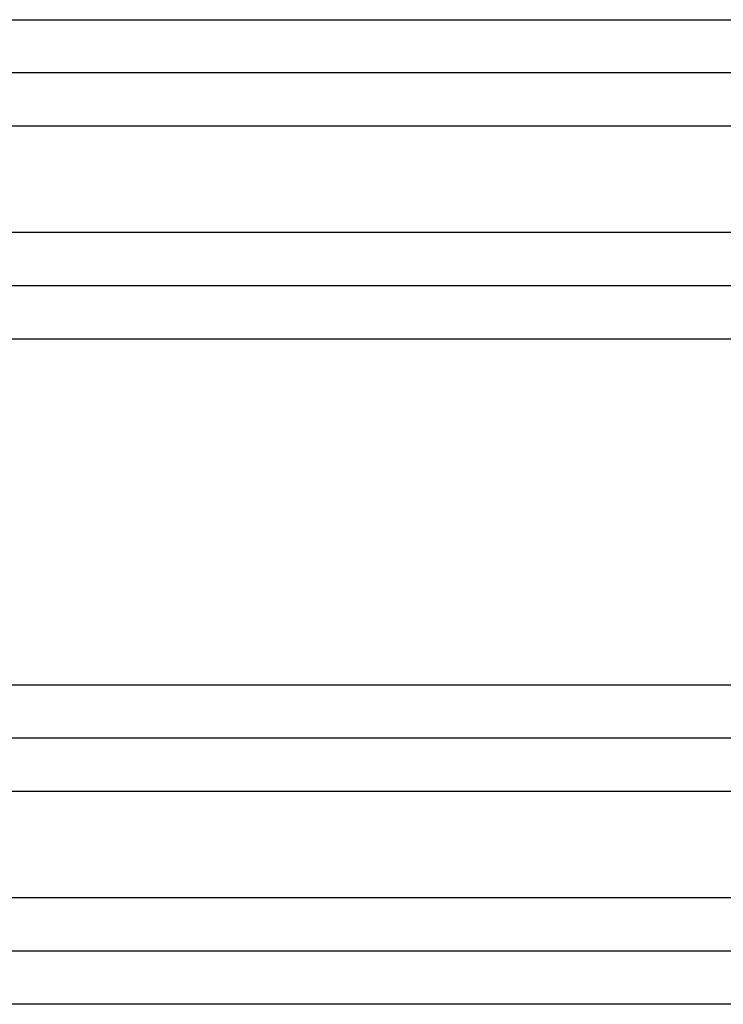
# Model space of a CAD drawing. Header units: inches. Extents: x -535 to 431, y -263 to 280.
# Tile 74 of 82: x 182 to 195, y -6 to 12. Entities that reach past the tile are written whole.
import ezdxf

# ---------------------------------------------------------------- set-up
doc = ezdxf.new("R2010")
doc.units = ezdxf.units.IN

# ---------------------------------------------------------------- blocks, each defined once
blk = doc.blocks.new('013_G23_G27_BF_B14R_Motor_Bgr_63_EEXDe_1_1__1', base_point=(117, -86.258))
at = {"color": 7, "linetype": 'Continuous'}
for p, q in [((202.5, 11.242), (168, 11.242)), ((202.5, 7.242), (168, 7.242)), ((202.5, -1.258), (168, -1.258)), ((202.5, -5.258), (168, -5.258))]:
    blk.add_line(p, q, dxfattribs=at)
at = {"color": 1, "linetype": 'Continuous'}
for points, knots in [([(168, 12.242), (173.726, 12.242), (185.179, 12.242), (196.656, 12.242), (202.429, 12.242), (202.476, 12.242), (202.5, 12.242)], [0, 0, 0, 0, 17.179289, 34.358579, 34.429322, 34.500075, 34.500075, 34.500075, 34.500075]), ([(202.5, 10.242), (202.476, 10.242), (202.429, 10.242), (196.656, 10.242), (185.179, 10.242), (173.726, 10.242), (168, 10.242)], [0, 0, 0, 0, 0.070479, 0.14101, 17.3203, 34.499589, 34.499589, 34.499589, 34.499589]), ([(202.5, 8.242), (202.476, 8.242), (202.429, 8.242), (196.656, 8.242), (185.179, 8.242), (173.726, 8.242), (168, 8.242)], [0, 0, 0, 0, 0.070572, 0.141174, 17.320464, 34.499753, 34.499753, 34.499753, 34.499753]), ([(202.5, 6.242), (202.477, 6.242), (202.429, 6.242), (196.656, 6.242), (185.179, 6.242), (173.726, 6.242), (168, 6.242)], [0, 0, 0, 0, 0.070953, 0.141853, 17.321142, 34.500431, 34.500431, 34.500431, 34.500431]), ([(168, -0.258), (173.726, -0.258), (185.179, -0.258), (196.656, -0.258), (202.429, -0.258), (202.476, -0.258), (202.5, -0.258)], [0, 0, 0, 0, 17.179289, 34.358579, 34.429322, 34.500075, 34.500075, 34.500075, 34.500075]), ([(202.5, -2.258), (202.476, -2.258), (202.429, -2.258), (196.656, -2.258), (185.179, -2.258), (173.726, -2.258), (168, -2.258)], [0, 0, 0, 0, 0.070479, 0.14101, 17.3203, 34.499589, 34.499589, 34.499589, 34.499589]), ([(202.5, -4.258), (202.476, -4.258), (202.429, -4.258), (196.656, -4.258), (185.179, -4.258), (173.726, -4.258), (168, -4.258)], [0, 0, 0, 0, 0.070572, 0.141174, 17.320464, 34.499753, 34.499753, 34.499753, 34.499753]), ([(202.5, -6.258), (202.477, -6.258), (202.429, -6.258), (196.656, -6.258), (185.179, -6.258), (173.726, -6.258), (168, -6.258)], [0, 0, 0, 0, 0.070953, 0.141853, 17.321142, 34.500431, 34.500431, 34.500431, 34.500431])]:
    blk.add_open_spline(points, degree=3, knots=knots, dxfattribs=at)
blk = doc.blocks.new('Rcksicht1', base_point=(273.75, 13))
blk.add_blockref('013_G23_G27_BF_B14R_Motor_Bgr_63_EEXDe_1_1__1', (117, -86.258))

msp = doc.modelspace()

# ---------------------------------------------------------------- block references
msp.add_blockref('Rcksicht1', (273.75, 13))

doc.saveas('drawing.dxf')
